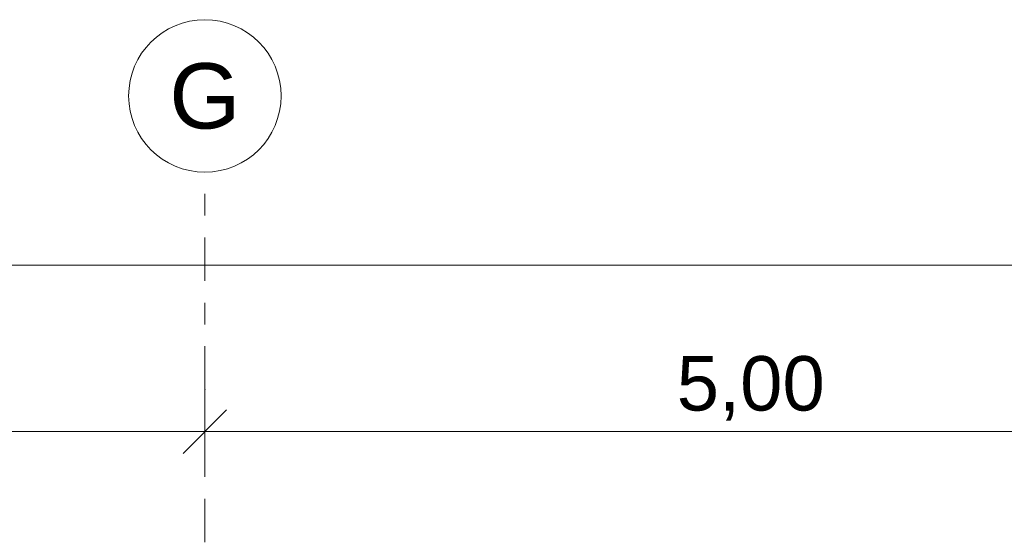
# Model space of a CAD drawing. Header units: metres. Extents: x -111 to -1, y -8 to 26.
# Tile 254 of 256: x -48.6 to -44.08, y 8.33 to 10.7. Entities that reach past the tile are written whole.
import ezdxf
from ezdxf.enums import TextEntityAlignment as Align

# ---------------------------------------------------------------- set-up
doc = ezdxf.new("R2010")
doc.units = ezdxf.units.M
doc.header["$MEASUREMENT"] = 0
doc.linetypes.add('Raster', pattern=[0.4, 0.2, -0.1, 0, -0.1])
doc.layers.add('90 Achsraster', color=7, linetype='Continuous')
doc.layers.add('94 Genehmigungsplanung Bemaßung', color=7, linetype='Continuous')
doc.styles.add('ERSTELLTER_STIL_1', font='arial.ttf')
doc.styles.add('ERSTELLTER_STIL_2', font='arial.ttf')
doc.dimstyles.new('ERSTELLTER_STIL__1', dxfattribs={"dimtxt": 0.25, "dimasz": 0.19, "dimexe": 0.18, "dimexo": 0.1, "dimgap": 0, "dimtad": 1, "dimtih": 1, "dimtoh": 1, "dimzin": 0, "dimdsep": 46, "dimtxsty": 'ERSTELLTER_STIL_2', "dimblk": 'ARROWHEAD_6', "dimblk1": 'ARROWHEAD_6', "dimblk2": 'ARROWHEAD_6', "dimcen": 0.09, "dimclrd": 7, "dimclre": 7, "dimclrt": 7, "dimazin": 0, "dimtfac": 1, "dimtdec": 4, "dimtmove": 0, "dimatfit": 3, "dimfxl": 1, "dimtolj": 1, "dimtzin": 0, "dimarcsym": 0})

# ---------------------------------------------------------------- blocks, each defined once
blk = doc.blocks.new('Standard-Rastermarker[3]_1', base_point=(-47.7511, 10))
at = {"layer": '90 Achsraster', "color": 14, "linetype": 'Raster', "lineweight": 18, "true_color": 0xa80000}
for q in [(-47.7511, 10), (-47.7511, -1)]:
    blk.add_line((-47.7511, 9), q, dxfattribs=at)
at = {"layer": '90 Achsraster', "color": 14, "linetype": 'Continuous', "lineweight": 18, "true_color": 0xa80000, "flags": 128}
blk.add_lwpolyline([(-47.7511, 10, 1), (-47.7511, 10.7, 1)], format="xyb", close=True, dxfattribs=at)
at = {"layer": '90 Achsraster', "color": 14, "linetype": 'Raster', "lineweight": 18, "true_color": 0xa80000}
blk.add_point((-47.7511, 9), dxfattribs=at)
blk.add_point((-47.7511, 9), dxfattribs=at)
at = {"layer": '90 Achsraster', "color": 14, "lineweight": 18, "true_color": 0xa80000, "style": 'ERSTELLTER_STIL_1'}
for tag, p in [('AC_MarkerText_1_0', (-47.7511, 10.5)), ('AC_MarkerText_1_1', (-47.7511, -2.2))]:
    blk.add_attdef(tag, text='', height=0.3, rotation=360, dxfattribs=at).set_placement(p, align=Align.TOP_CENTER)
blk = doc.blocks.new('*D128', base_point=(-27236.1321, 0))
at = {"layer": '94 Genehmigungsplanung Bemaßung', "color": 7, "linetype": 'Continuous', "lineweight": 13}
for p, q in [((-58.1625, 9.3843), (-58.1625, 9.7593)), ((-17.3411, 9.3843), (-17.3411, 9.7593)), ((-58.0625, 9.6718), (-58.2625, 9.4718)), ((-17.2411, 9.6718), (-17.4411, 9.4718)), ((-58.3125, 9.5718), (-58.1625, 9.5718)), ((-58.1625, 9.5718), (-17.3411, 9.5718))]:
    blk.add_line(p, q, dxfattribs=at)
at = {"layer": '94 Genehmigungsplanung Bemaßung', "color": 7, "lineweight": 13, "insert": (-38.1808, 9.6218), "char_height": 0.25, "attachment_point": 7, "style": 'ERSTELLTER_STIL_2'}
blk.add_mtext('\\A1;{\\pql;\\fArial|b0|i0|c0|p0;\\W1.000000;40,82}', dxfattribs=at)
blk = doc.blocks.new('ARROWHEAD_6')
at = {"color": 0, "linetype": 'Continuous', "lineweight": 0}
for p, q in [((-0.5, -0.5), (0.5, 0.5)), ((0, 0), (-1, 0))]:
    blk.add_line(p, q, dxfattribs=at)
blk = doc.blocks.new('*D133', base_point=(-27236.1321, 0))
at = {"layer": '94 Genehmigungsplanung Bemaßung', "color": 7, "linetype": 'Continuous', "lineweight": 13}
for p, q in [((-52.7525, 8.6208), (-52.7525, 8.9958)), ((-47.7511, 8.6208), (-47.7511, 8.9958)), ((-52.6525, 8.9083), (-52.8525, 8.7083)), ((-47.6511, 8.9083), (-47.8511, 8.7083)), ((-52.7525, 8.8083), (-47.7511, 8.8083))]:
    blk.add_line(p, q, dxfattribs=at)
at = {"layer": '94 Genehmigungsplanung Bemaßung', "color": 7, "lineweight": 13, "insert": (-50.5854, 8.8583), "char_height": 0.25, "attachment_point": 7, "style": 'ERSTELLTER_STIL_2'}
blk.add_mtext('\\A1;{\\pql;\\fArial|b0|i0|c0|p0;\\W1.000000;5,00}', dxfattribs=at)
blk = doc.blocks.new('*D134', base_point=(-27236.1321, 0))
at = {"layer": '94 Genehmigungsplanung Bemaßung', "color": 7, "linetype": 'Continuous', "lineweight": 13}
for p, q in [((-47.7511, 8.6208), (-47.7511, 8.9958)), ((-42.7515, 8.6208), (-42.7515, 8.9958)), ((-47.6511, 8.9083), (-47.8511, 8.7083)), ((-42.6515, 8.9083), (-42.8515, 8.7083)), ((-47.7511, 8.8083), (-42.7515, 8.8083))]:
    blk.add_line(p, q, dxfattribs=at)
at = {"layer": '94 Genehmigungsplanung Bemaßung', "color": 7, "lineweight": 13, "insert": (-45.5849, 8.8583), "char_height": 0.25, "attachment_point": 7, "style": 'ERSTELLTER_STIL_2'}
blk.add_mtext('\\A1;{\\pql;\\fArial|b0|i0|c0|p0;\\W1.000000;5,00}', dxfattribs=at)

msp = doc.modelspace()

# ---------------------------------------------------------------- block references
at = {"layer": '90 Achsraster', "color": 7, "linetype": 'Continuous', "lineweight": 18}
ref = msp.add_blockref('Standard-Rastermarker[3]_1', (-47.7511, 10), dxfattribs=at)
ref.add_attrib('AC_MarkerText_1', 'G', dxfattribs={"color": 14, "lineweight": 18, "true_color": 0xa80000, "height": 0.3, "rotation": 360, "style": 'ERSTELLTER_STIL_1'}).set_placement((-47.7511, 10.5), align=Align.TOP_CENTER)

# ---------------------------------------------------------------- dimensions: what is measured, and where the dimension line sits
at = {"layer": '94 Genehmigungsplanung Bemaßung', "color": 7, "linetype": 'Continuous', "lineweight": 13}
for base, p1, p2, picture, middle in [((-47.7511, 8.8083), (-52.7525, 10.35), (-47.7511, 10.35), '*D133', (-50.2618, 8.9833)), ((-42.7515, 8.8083), (-47.7511, 10.35), (-42.7515, 10.35), '*D134', (-45.2613, 8.9833)), ((-17.3411, 9.5718), (-58.1625, 3.35), (-17.3411, -0.4), '*D128', (-37.762, 9.7468))]:
    dim = msp.add_linear_dim(base=base, p1=p1, p2=p2, dimstyle='ERSTELLTER_STIL__1', dxfattribs=at)
    dim.commit()
    dim.dimension.update_dxf_attribs({"geometry": picture, "text_midpoint": middle, "dimtype": 160})

doc.saveas('drawing.dxf')
